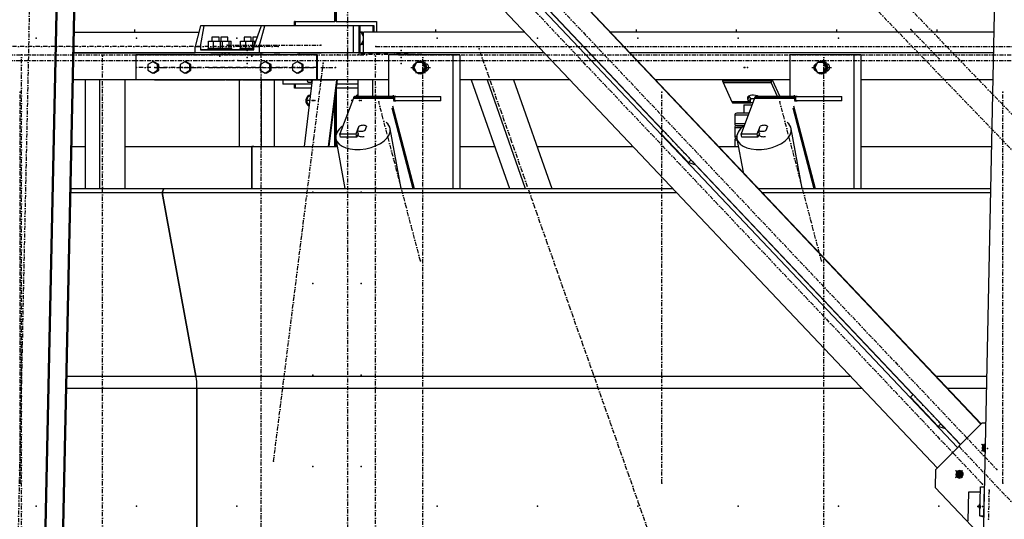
# Model space of a CAD drawing. Header units: millimetres. Extents: x 5305 to 84145, y 9066 to 76599.
# Tile 91 of 158: x 34247 to 36616, y 15706 to 16907. Entities that reach past the tile are written whole.
import ezdxf

# ---------------------------------------------------------------- set-up
doc = ezdxf.new("R2010")
doc.units = ezdxf.units.MM
doc.linetypes.add('STRICHPUNKT2', pattern=[18.5, 10, -4, 0.5, -4])
for name, color, linetype in [('01', 1, 'Continuous'), ('Kante-Höft', 7, 'Continuous'), ('Mitte-Höft', 1, 'Continuous')]:
    doc.layers.add(name, color=color, linetype=linetype)

# ---------------------------------------------------------------- blocks, each defined once
blk = doc.blocks.new('Stahlbau DS')
at = {"layer": 'Kante-Höft'}
for p, q in [((24862, 2287.4), (26907.8, 126.8)), ((24957.6, 2287.4), (26956.6, 176.1)), ((24971.2, 2287.4), (26963.6, 183.2)), ((25064.7, 2289.5), (27012.4, 232.5)), ((25065.4, 2290.2), (27013.1, 233.2)), ((26971.2, -2257.2), (27068.2, 2281.3)), ((24713.7, -2227.3), (24809.4, 2251.4)), ((24716.2, -2228.1), (24811.9, 2250.7)), ((24755.9, -2240.4), (24851.6, 2238.3)), ((24758.4, -2241.2), (24854.1, 2237.5)), ((25457.9, 1200.3), (25457.9, 1658.1)), ((25459.4, 1656.4), (25459.4, 1200.3)), ((25461.7, 1654), (25461.7, 1200.3)), ((25724.5, 1491), (26248.3, 937.8)), ((25135.1, 1190), (25122, 1140)), ((25134.7, 1140), (25144, 1190)), ((25144, 1190), (25135.1, 1190)), ((25280.6, 1190), (25144, 1190)), ((25280.6, 1190), (25263.6, 1140)), ((25276.4, 1140), (25289.5, 1190)), ((25289.5, 1190), (25280.6, 1190)), ((25356.3, 1190), (25289.5, 1190)), ((25501.9, 1190), (25289.5, 1190)), ((25516.3, 1190), (25333, 1190)), ((25362.9, 1200.3), (25361.4, 1200.3)), ((25361.4, 1190), (25361.4, 1200.3)), ((25361.4, 1200.3), (25457.9, 1200.3)), ((25362.9, 1200.3), (25362.9, 1190)), ((25516.3, 1190), (25366.5, 1190)), ((25459.4, 1200.3), (25457.9, 1200.3)), ((25461.7, 1200.3), (25558.2, 1200.3)), ((25501.9, 1190), (25501.9, 1125)), ((25519.5, 1190), (25516.3, 1190)), ((25516.3, 1190), (25516.3, 1125)), ((25549.9, 1190), (25519.5, 1190)), ((25519.5, 1125), (25519.5, 1190)), ((25553, 1190), (25549.9, 1190)), ((25549.9, 1190), (25549.9, 1175)), ((25553, 1175), (25553, 1190)), ((25558.2, 1200.3), (25558.2, 1175)), ((24831.4, 1175), (25131.2, 1175)), ((24831.4, 1175), (25131.2, 1175)), ((25179.5, 1162.5), (25162.6, 1162.5)), ((25162.6, 1162.5), (25162.6, 1153.5)), ((25179.5, 1153.5), (25179.5, 1162.5)), ((25200.5, 1162.5), (25183.6, 1162.5)), ((25183.6, 1162.5), (25183.6, 1153.5)), ((25200.5, 1153.5), (25200.5, 1162.5)), ((25256.7, 1162.5), (25239.8, 1162.5)), ((25239.8, 1162.5), (25239.8, 1153.5)), ((25256.7, 1153.5), (25256.7, 1162.5)), ((25271.3, 1162.5), (25260.8, 1162.5)), ((25260.8, 1162.5), (25260.8, 1153.5)), ((25521.2, 1175), (25519.5, 1175)), ((25527.5, 1163.6), (25521.2, 1175)), ((25524.5, 1175), (25521.2, 1175)), ((25527.5, 1169.5), (25524.5, 1175)), ((25915.3, 1175), (25527.5, 1175)), ((25527.5, 1125), (25527.5, 1175)), ((25915.3, 1175), (25581.5, 1175)), ((26024.5, 1175), (26023.7, 1175)), ((26024.5, 1175), (26023.7, 1175)), ((27044.5, 1175), (26121.3, 1175)), ((27044.5, 1175), (26121.3, 1175)), ((25122, 1125), (25122, 1140)), ((25122, 1140), (25134.7, 1140)), ((25134.7, 1140), (25135.3, 1132.5)), ((25154.3, 1135.5), (25154.3, 1153.5)), ((25154.3, 1153.5), (25166.5, 1153.5)), ((25162.6, 1153.5), (25162.6, 1153.5)), ((25166.5, 1135.5), (25166.5, 1153.5)), ((25166.5, 1153.5), (25183.3, 1153.5)), ((25179.5, 1153.5), (25187.5, 1153.5)), ((25183.3, 1135.5), (25183.3, 1153.5)), ((25183.3, 1153.5), (25187.8, 1153.5)), ((25183.6, 1153.5), (25183.6, 1153.5)), ((25187.5, 1153.5), (25204.2, 1153.5)), ((25187.8, 1135.5), (25187.8, 1153.5)), ((25204.2, 1135.5), (25204.2, 1153.5)), ((25204.2, 1153.5), (25208.8, 1153.5)), ((25208.8, 1135.5), (25208.8, 1153.5)), ((25231.5, 1135.5), (25231.5, 1153.5)), ((25231.5, 1153.5), (25243.7, 1153.5)), ((25239.8, 1153.5), (25239.8, 1153.5)), ((25243.7, 1135.5), (25243.7, 1153.5)), ((25243.7, 1153.5), (25260.5, 1153.5)), ((25256.7, 1153.5), (25264.7, 1153.5)), ((25260.5, 1135.5), (25260.5, 1153.5)), ((25260.5, 1153.5), (25265, 1153.5)), ((25260.8, 1153.5), (25260.8, 1153.5)), ((25263.1, 1132.5), (25263.6, 1140)), ((25263.6, 1140), (25276.4, 1140)), ((25264.7, 1153.5), (25268.2, 1153.5)), ((25265, 1144), (25265, 1153.5)), ((25276.4, 1140), (25276.4, 1125)), ((25519.5, 1145), (25521.2, 1145)), ((25521.2, 1145), (25527.5, 1156.4)), ((25524.5, 1145), (25521.2, 1145)), ((25524.5, 1145), (25527.5, 1150.5)), ((25194.4, 1125), (24830.3, 1125)), ((24830.3, 1125), (25122, 1125)), ((25413.7, 1120), (24979.4, 1120)), ((24979.4, 1120), (24979.4, 1060)), ((25276.4, 1125), (25122, 1125)), ((25162.6, 1132.5), (25135.3, 1132.5)), ((25135.3, 1132.5), (25263.1, 1132.5)), ((25189.6, 1135.5), (25152.6, 1135.5)), ((25152.6, 1135.5), (25152.6, 1132.5)), ((25189.6, 1132.5), (25152.6, 1132.5)), ((25154.3, 1135.5), (25166.5, 1135.5)), ((25162.6, 1132.5), (25160.1, 1132.5)), ((25182.1, 1125), (25160.1, 1125)), ((25160.1, 1125), (25182.1, 1125)), ((25160.6, 1135.5), (25162.6, 1135.5)), ((25160.6, 1132.5), (25162.6, 1132.5)), ((25181.1, 1125), (25161.1, 1125)), ((25161.1, 1125), (25161.1, 1125)), ((25162.6, 1135.5), (25162.6, 1135.5)), ((25162.6, 1132.5), (25162.6, 1132.5)), ((25179.5, 1125), (25162.6, 1125)), ((25166.5, 1135.5), (25183.3, 1135.5)), ((25179.5, 1135.5), (25181.6, 1135.5)), ((25210.5, 1135.5), (25179.5, 1135.5)), ((25179.5, 1135.5), (25187.5, 1135.5)), ((25183.6, 1132.5), (25179.5, 1132.5)), ((25182.1, 1132.5), (25179.5, 1132.5)), ((25179.5, 1132.5), (25181.6, 1132.5)), ((25210.5, 1132.5), (25179.5, 1132.5)), ((25179.5, 1132.5), (25179.5, 1132.5)), ((25183.6, 1132.5), (25181, 1132.5)), ((25203, 1125), (25181, 1125)), ((25181, 1125), (25203, 1125)), ((25181.1, 1125), (25181.1, 1125)), ((25181.5, 1135.5), (25183.6, 1135.5)), ((25181.5, 1132.5), (25183.6, 1132.5)), ((25202, 1125), (25182, 1125)), ((25182, 1125), (25182, 1125)), ((25183.3, 1135.5), (25187.8, 1135.5)), ((25183.5, 1125), (25183.5, 1125)), ((25190.9, 1125), (25183.5, 1125)), ((25183.6, 1135.5), (25183.6, 1135.5)), ((25183.6, 1132.5), (25183.6, 1132.5)), ((25200.5, 1125), (25183.6, 1125)), ((25187.5, 1135.5), (25204.2, 1135.5)), ((25189.6, 1132.5), (25189.6, 1135.5)), ((25190.9, 1125), (25212.6, 1125)), ((25194.4, 1120), (25194.4, 1125)), ((25194.4, 1125), (25236.3, 1125)), ((25200.5, 1135.5), (25202.5, 1135.5)), ((25239.8, 1132.5), (25200.5, 1132.5)), ((25203, 1132.5), (25200.5, 1132.5)), ((25200.5, 1132.5), (25202.5, 1132.5)), ((25200.5, 1132.5), (25200.5, 1132.5)), ((25202, 1125), (25202, 1125)), ((25204, 1120), (25204, 1125)), ((25962.6, 1125), (25204, 1125)), ((25204.2, 1135.5), (25208.8, 1135.5)), ((25208, 1125), (25226, 1125)), ((25226, 1125), (25208, 1125)), ((25208, 1125), (25208, 1125)), ((25209, 1125), (25225, 1125)), ((25210.3, 1125), (25210.3, 1125)), ((25210.3, 1125), (25223.8, 1125)), ((25210.5, 1132.5), (25210.5, 1135.5)), ((25227.9, 1125), (25212.6, 1125)), ((25212.6, 1125), (25212.6, 1125)), ((25223.8, 1125), (25223.8, 1125)), ((25225, 1125), (25225, 1125)), ((25226, 1125), (25226, 1125)), ((25281, 1125), (25227.9, 1125)), ((25263.3, 1135.5), (25229.8, 1135.5)), ((25229.8, 1135.5), (25229.8, 1132.5)), ((25263.1, 1132.5), (25229.8, 1132.5)), ((25231.5, 1135.5), (25243.7, 1135.5)), ((25239.8, 1132.5), (25237.3, 1132.5)), ((25259.3, 1125), (25237.3, 1125)), ((25237.3, 1125), (25259.3, 1125)), ((25237.8, 1135.5), (25239.8, 1135.5)), ((25237.8, 1132.5), (25239.8, 1132.5)), ((25258.3, 1125), (25238.3, 1125)), ((25238.3, 1125), (25238.3, 1125)), ((25239.8, 1135.5), (25239.8, 1135.5)), ((25239.8, 1132.5), (25239.8, 1132.5)), ((25256.7, 1125), (25239.8, 1125)), ((25243.7, 1135.5), (25260.5, 1135.5)), ((25256.7, 1135.5), (25263.3, 1135.5)), ((25256.7, 1135.5), (25258.8, 1135.5)), ((25263.3, 1135.5), (25256.7, 1135.5)), ((25260.8, 1132.5), (25256.7, 1132.5)), ((25259.3, 1132.5), (25256.7, 1132.5)), ((25256.7, 1132.5), (25258.8, 1132.5)), ((25263.1, 1132.5), (25256.7, 1132.5)), ((25256.7, 1132.5), (25256.7, 1132.5)), ((25302.6, 1125), (25257.3, 1125)), ((25260.8, 1132.5), (25258.2, 1132.5)), ((25280.2, 1125), (25258.2, 1125)), ((25258.2, 1125), (25280.2, 1125)), ((25258.3, 1125), (25258.3, 1125)), ((25258.7, 1135.5), (25260.8, 1135.5)), ((25258.7, 1132.5), (25260.8, 1132.5)), ((25279.2, 1125), (25259.2, 1125)), ((25259.2, 1125), (25259.2, 1125)), ((25260.5, 1135.5), (25263.3, 1135.5)), ((25260.8, 1135.5), (25260.8, 1135.5)), ((25260.8, 1132.5), (25260.8, 1132.5)), ((25277.7, 1125), (25260.8, 1125)), ((25267.8, 1125), (25285.8, 1125)), ((25285.8, 1125), (25267.8, 1125)), ((25267.8, 1125), (25267.8, 1125)), ((25268.8, 1125), (25284.8, 1125)), ((25270, 1125), (25283.6, 1125)), ((25270, 1125), (25270, 1125)), ((25501.9, 1125), (25276.4, 1125)), ((25279.2, 1125), (25279.2, 1125)), ((25312.4, 1125), (25281, 1125)), ((25284.8, 1125), (25284.8, 1125)), ((25285.8, 1125), (25285.8, 1125)), ((25333, 1125), (25312.4, 1125)), ((25312.4, 1125), (25326.2, 1125)), ((25333, 1125), (25333, 1125)), ((25367.4, 1125), (25367.4, 1125)), ((25367.4, 1125), (25377, 1125)), ((25377, 1125), (25377, 1125)), ((25377, 1125), (25425.6, 1125)), ((25416.3, 1120), (25413.7, 1120)), ((25413.7, 1120), (25413.7, 1060)), ((25416.3, 1060), (25416.3, 1120)), ((25425.6, 1125), (25425.6, 1125)), ((25516.7, 1125), (25615.1, 1125)), ((25962.6, 1125), (25527.5, 1125)), ((25549.9, 1125), (25549.9, 1125)), ((25553, 1125), (25553, 1125)), ((25558.2, 1125), (25558.2, 1125)), ((25584.2, 1125), (25602.2, 1125)), ((25602.2, 1125), (25584.2, 1125)), ((25584.2, 1125), (25584.2, 1125)), ((25585.2, 1125), (25601.2, 1125)), ((25586.5, 1125), (25586.5, 1125)), ((25586.5, 1125), (25600, 1125)), ((25741.8, 1120), (25587.4, 1120)), ((25587.4, 1120), (25587.4, 1020)), ((25600, 1125), (25600, 1125)), ((25613.4, 1120), (25602.7, 1120)), ((25615.1, 1125), (25615.1, 1125)), ((25615.1, 1125), (25643, 1125)), ((25633, 1125), (25651, 1125)), ((25651, 1125), (25633, 1125)), ((25633, 1125), (25633, 1125)), ((25634, 1125), (25650, 1125)), ((25635.2, 1125), (25635.2, 1125)), ((25635.2, 1125), (25648.7, 1125)), ((25689.7, 1125), (25643, 1125)), ((25643, 1125), (25643, 1125)), ((25648.7, 1125), (25648.7, 1125)), ((25689.7, 1125), (25689.7, 1125)), ((25741.8, 1120), (25741.8, 798.7)), ((25758.9, 1120), (25741.8, 1120)), ((25758.9, 1120), (25758.9, 798.7)), ((26071.8, 1125), (26071.1, 1125)), ((26071.8, 1125), (26071.1, 1125)), ((27043.5, 1125), (26168.6, 1125)), ((27043.5, 1125), (26168.6, 1125)), ((26706.9, 1120), (26552.5, 1120)), ((26552.5, 1120), (26552.5, 1020)), ((26578.4, 1120), (26567.7, 1120)), ((26706.9, 1120), (26706.9, 798.7)), ((26723.9, 1120), (26706.9, 1120)), ((26723.9, 1120), (26723.9, 798.7)), ((25020.2, 1103.9), (25008.6, 1096.9)), ((25008.6, 1096.9), (25008.6, 1083.1)), ((25022.9, 1103.9), (25020.2, 1103.9)), ((25031.8, 1096.9), (25020.2, 1103.9)), ((25034.4, 1096.9), (25022.9, 1103.9)), ((25034.4, 1096.9), (25031.8, 1096.9)), ((25031.8, 1083.1), (25031.8, 1096.9)), ((25034.4, 1083.1), (25034.4, 1096.9)), ((25097.4, 1103.9), (25085.9, 1096.9)), ((25085.9, 1096.9), (25085.9, 1083.1)), ((25100.1, 1103.9), (25097.4, 1103.9)), ((25109, 1096.9), (25097.4, 1103.9)), ((25111.6, 1096.9), (25100.1, 1103.9)), ((25111.6, 1096.9), (25109, 1096.9)), ((25109, 1083.1), (25109, 1096.9)), ((25111.6, 1083.1), (25111.6, 1096.9)), ((25290.4, 1103.9), (25278.9, 1096.9)), ((25278.9, 1096.9), (25278.9, 1083.1)), ((25293.1, 1103.9), (25290.4, 1103.9)), ((25302, 1096.9), (25290.4, 1103.9)), ((25304.6, 1096.9), (25293.1, 1103.9)), ((25304.6, 1096.9), (25302, 1096.9)), ((25302, 1083.1), (25302, 1096.9)), ((25304.6, 1083.1), (25304.6, 1096.9)), ((25367.6, 1103.9), (25356.1, 1096.9)), ((25356.1, 1096.9), (25356.1, 1083.1)), ((25370.3, 1103.9), (25367.6, 1103.9)), ((25379.2, 1096.9), (25367.6, 1103.9)), ((25381.8, 1096.9), (25370.3, 1103.9)), ((25381.8, 1096.9), (25379.2, 1096.9)), ((25379.2, 1083.1), (25379.2, 1096.9)), ((25381.8, 1083.1), (25381.8, 1096.9)), ((25654.5, 1102), (25647.9, 1090)), ((25647.9, 1090), (25654.5, 1078)), ((25667.9, 1102), (25654.5, 1102)), ((25664.6, 1105), (25663.9, 1105)), ((25670.5, 1102), (25667.9, 1102)), ((25674.6, 1090), (25667.9, 1102)), ((25667.9, 1078), (25674.6, 1090)), ((25677.2, 1090), (25670.5, 1102)), ((25670.5, 1078), (25677.2, 1090)), ((25677.2, 1090), (25674.6, 1090)), ((25679.2, 1098), (25676.9, 1098)), ((26619.6, 1102), (26612.9, 1090)), ((26612.9, 1090), (26619.6, 1078)), ((26632.9, 1102), (26619.6, 1102)), ((26629.7, 1105), (26628.9, 1105)), ((26635.6, 1102), (26632.9, 1102)), ((26639.6, 1090), (26632.9, 1102)), ((26632.9, 1078), (26639.6, 1090)), ((26642.2, 1090), (26635.6, 1102)), ((26635.6, 1078), (26642.2, 1090)), ((26642.2, 1090), (26639.6, 1090)), ((26644.3, 1098), (26641.9, 1098)), ((25008.6, 1083.1), (25020.2, 1076.1)), ((25020.2, 1076.1), (25031.8, 1083.1)), ((25022.9, 1076.1), (25020.2, 1076.1)), ((25022.9, 1076.1), (25034.4, 1083.1)), ((25034.4, 1083.1), (25031.8, 1083.1)), ((25085.9, 1083.1), (25097.4, 1076.1)), ((25097.4, 1076.1), (25109, 1083.1)), ((25100.1, 1076.1), (25097.4, 1076.1)), ((25100.1, 1076.1), (25111.6, 1083.1)), ((25111.6, 1083.1), (25109, 1083.1)), ((25278.9, 1083.1), (25290.4, 1076.1)), ((25290.4, 1076.1), (25302, 1083.1)), ((25293.1, 1076.1), (25290.4, 1076.1)), ((25293.1, 1076.1), (25304.6, 1083.1)), ((25304.6, 1083.1), (25302, 1083.1)), ((25356.1, 1083.1), (25367.6, 1076.1)), ((25367.6, 1076.1), (25379.2, 1083.1)), ((25370.3, 1076.1), (25367.6, 1076.1)), ((25370.3, 1076.1), (25381.8, 1083.1)), ((25381.8, 1083.1), (25379.2, 1083.1)), ((25654.5, 1078), (25667.9, 1078)), ((25663.9, 1075), (25664.6, 1075)), ((25670.5, 1078), (25667.9, 1078)), ((25676.9, 1082), (25679.2, 1082)), ((26619.6, 1078), (26632.9, 1078)), ((26628.9, 1075), (26629.7, 1075)), ((26635.6, 1078), (26632.9, 1078)), ((26641.9, 1082), (26644.3, 1082)), ((24857.4, 1060), (24828.9, 1060)), ((25194.4, 1060), (24828.9, 1060)), ((24857.4, 1060), (24857.4, 798.7)), ((24892.2, 1060), (24892.2, 798.7)), ((24952.9, 1060), (24952.9, 798.7)), ((25194.4, 1060), (24952.9, 1060)), ((25413.7, 1060), (24979.4, 1060)), ((25024, 1060), (25194.4, 1060)), ((25196.8, 1060), (25194.4, 1060)), ((25196.8, 1060), (25233.9, 1060)), ((25233.9, 1060), (25196.8, 1060)), ((25413.7, 1060), (25204, 1060)), ((25227.9, 1060), (25227.9, 900)), ((25236.3, 1060), (25233.9, 1060)), ((25236.3, 1060), (25413.7, 1060)), ((25413.7, 1060), (25243.5, 1060)), ((25281, 1060), (25281, 900)), ((25312.4, 1060), (25312.4, 900)), ((25333, 1060), (25333, 1050)), ((25402.7, 1050), (25333, 1050)), ((25361.4, 1040.3), (25361.4, 1050)), ((25362.9, 1050), (25362.9, 1040.3)), ((25402.7, 1050), (25366.5, 1050)), ((25404, 1060), (25384, 900)), ((25391.2, 1060), (25393.6, 1055)), ((25393.6, 1055), (25403.3, 1055)), ((25403.3, 1055), (25400.9, 1060)), ((25403.4, 1055), (25403.3, 1055)), ((25413.7, 1060), (25416.3, 1060)), ((25587.4, 1060), (25416.3, 1060)), ((25513.6, 1060), (25416.3, 1060)), ((25416.3, 1060), (25458.3, 1060)), ((25461.9, 1060), (25441.9, 900)), ((25463.6, 1060), (25443.6, 900)), ((25460.9, 1060), (25458.3, 1060)), ((25458.3, 1060), (25458.3, 1060)), ((25460.9, 1060), (25460.9, 1060)), ((25513.6, 1050), (25462.4, 1050)), ((25513.6, 1050), (25462.4, 1050)), ((25513.6, 1060), (25513.6, 1020)), ((25548.4, 1060), (25548.4, 1020)), ((26024.2, 1060), (25758.9, 1060)), ((25786.5, 1060), (25758.9, 1060)), ((25786.5, 1060), (25878.3, 798.7)), ((25824.4, 1060), (25916.1, 798.7)), ((25888.2, 1060), (25979.9, 798.7)), ((26024.2, 1060), (25888.2, 1060)), ((26133.3, 1060), (26132.6, 1060)), ((26133.3, 1060), (26132.6, 1060)), ((26552.5, 1060), (26230.2, 1060)), ((26552.5, 1060), (26230.2, 1060)), ((26506.8, 1057.4), (26391, 1057.4)), ((26392.1, 1054.2), (26507.9, 1054.2)), ((26392.1, 1054.2), (26507.9, 1054.2)), ((26392.1, 1054.2), (26392.1, 1054.2)), ((26392.1, 1054.2), (26413.3, 1007.7)), ((26507.9, 1054.2), (26508.8, 1060)), ((26508.8, 1060), (26507.9, 1054.2)), ((26523.5, 1020), (26507.9, 1054.2)), ((26510.5, 1060), (26528.7, 1020)), ((27042.1, 1060), (26723.9, 1060)), ((27042.1, 1060), (26723.9, 1060)), ((25401.5, 1040.3), (25361.4, 1040.3)), ((25362.9, 1040.3), (25361.4, 1040.3)), ((25459.4, 1026.5), (25459.4, 900)), ((25513.6, 1040.3), (25461.7, 1040.3)), ((25461.7, 1040.3), (25461.7, 930.5)), ((25504.2, 1019.1), (25600.7, 1019.1)), ((25504.9, 1019.8), (25601.4, 1019.8)), ((25602.2, 1020), (25505.7, 1020)), ((25602.2, 1020), (25505.7, 1020)), ((25605.1, 1020), (25593.1, 1020)), ((25602.2, 1010), (25602.2, 1020)), ((25602.2, 1010), (25602.2, 1020)), ((25602.2, 1020), (25712.9, 1020)), ((25712.9, 1010), (25712.9, 1020)), ((26453.1, 1020.6), (26451.9, 1013.2)), ((26453.8, 1021.1), (26457.4, 1016.3)), ((26469.2, 1019.1), (26565.7, 1019.1)), ((26470, 1019.8), (26566.5, 1019.8)), ((26567.3, 1020), (26470.8, 1020)), ((26567.3, 1020), (26470.8, 1020)), ((26570.1, 1020), (26558.1, 1020)), ((26567.3, 1010), (26567.3, 1020)), ((26567.3, 1010), (26567.3, 1020)), ((26567.3, 1020), (26677.9, 1020)), ((26677.9, 1010), (26677.9, 1020)), ((25457.9, 900), (25457.9, 1013.9)), ((25502.7, 1016.4), (25470.5, 930.3)), ((25502.7, 1016.4), (25599.2, 1016.4)), ((25502.7, 1016.4), (25599.2, 1016.4)), ((25503.4, 1017.9), (25599.9, 1017.9)), ((25596.7, 997.5), (25648.9, 798.7)), ((25600.7, 1008.2), (25599.2, 1016.4)), ((25600.7, 1008.2), (25600.7, 1008.2)), ((25712.9, 1010), (25602.2, 1010)), ((25602.2, 1010), (25605.1, 1010)), ((26456.1, 1007.7), (26413.3, 1007.7)), ((26456.1, 1007.7), (26413.3, 1007.7)), ((26457, 1006.5), (26413.9, 1006.5)), ((26457.9, 1005.7), (26414.5, 1005.7)), ((26458.4, 1005.2), (26415.2, 1005.2)), ((26415.9, 1005), (26459.3, 1005)), ((26415.9, 1005), (26458.4, 1005)), ((26415.9, 1005), (26415.9, 1005)), ((26467.7, 1016.4), (26435.5, 930.3)), ((26442.2, 1000), (26461.6, 1000)), ((26442.2, 1000), (26442.2, 980)), ((26456.1, 1007.7), (26451.9, 1013.2)), ((26457.4, 1016.3), (26456.1, 1007.7)), ((26457.4, 1016.3), (26456.1, 1007.7)), ((26457.4, 1016.3), (26457, 1006.5)), ((26458, 1015.8), (26457, 1006.5)), ((26457.9, 1005.7), (26458, 1015.8)), ((26457.9, 1005.7), (26458.4, 1012.3)), ((26458.4, 1015), (26467.2, 1015)), ((26458.4, 1005), (26458.4, 1015)), ((26463.5, 1005), (26458.4, 1005)), ((26458.6, 1015), (26458.6, 1015.3)), ((26459.3, 1015), (26459.3, 1015)), ((26467.7, 1016.4), (26564.3, 1016.4)), ((26467.7, 1016.4), (26564.3, 1016.4)), ((26468.4, 1017.9), (26564.9, 1017.9)), ((26561.8, 997.5), (26613.9, 798.7)), ((26565.8, 1008.2), (26564.3, 1016.4)), ((26677.9, 1010), (26567.3, 1010)), ((26567.3, 1010), (26570.1, 1010)), ((25595, 992.9), (25645.9, 798.7)), ((26452.3, 975), (26420.2, 975)), ((26420.2, 975), (26420.2, 955)), ((26454.1, 980), (26425.2, 980)), ((26560, 992.9), (26610.9, 798.7)), ((25509.6, 930.3), (25516.2, 948)), ((25513, 938.8), (25516.7, 948.7)), ((25516.3, 947.6), (25516.2, 948)), ((25534.1, 948.7), (25530.4, 938.8)), ((26420.2, 955), (26444.8, 955)), ((26425.2, 950), (26442.9, 950)), ((26442.9, 950), (26425.2, 950)), ((26442.2, 950), (26442.2, 950)), ((26474.6, 930.3), (26481.2, 948)), ((26478, 938.8), (26481.8, 948.7)), ((26481.3, 947.6), (26481.2, 948)), ((26499.1, 948.7), (26495.4, 938.8)), ((25472, 922.1), (25470.5, 930.3)), ((25470.5, 930.3), (25509.6, 930.3)), ((25511.1, 922.1), (25509.6, 930.3)), ((25514.4, 931.1), (25511.1, 922.1)), ((25514.8, 929), (25513, 938.8)), ((25513.6, 928.8), (25513.7, 928.4)), ((25530.4, 938.8), (25530.6, 937.5)), ((25617.8, 798.7), (25591.4, 942.7)), ((26242.2, 931.6), (26248.7, 938.1)), ((26242.2, 931.6), (26309, 861.1)), ((26436.9, 945), (26420.2, 945)), ((26420.2, 945), (26420.2, 925)), ((26420.2, 925), (26425.4, 925)), ((26437, 922.1), (26435.5, 930.3)), ((26435.5, 930.3), (26474.6, 930.3)), ((26476.1, 922.1), (26474.6, 930.3)), ((26479.5, 931.1), (26476.1, 922.1)), ((26479.8, 929), (26478, 938.8)), ((26478.6, 928.8), (26478.7, 928.4)), ((26495.4, 938.8), (26495.6, 937.5)), ((26582.8, 798.7), (26556.4, 942.7)), ((25460.6, 918.7), (25482.6, 798.7)), ((25461.7, 912.3), (25461.7, 900)), ((25511.1, 922.1), (25472, 922.1)), ((26426.3, 915), (26420.2, 915)), ((26420.2, 915), (26420.2, 900)), ((26425.2, 920), (26425.4, 920)), ((26425.4, 920), (26425.2, 920)), ((26425.6, 918.7), (26440.4, 838)), ((26476.1, 922.1), (26437, 922.1)), ((24825.5, 900), (24857.4, 900)), ((24952.9, 900), (25258.8, 900)), ((25263, 900), (25258.8, 900)), ((25258.8, 900), (25258.8, 798.7)), ((25258.8, 798.7), (25258.8, 900)), ((25258.8, 900), (25464, 900)), ((25758.9, 900), (25842.7, 900)), ((25944.4, 900), (26175.7, 900)), ((26381.7, 900), (26429, 900)), ((26723.9, 900), (27038.7, 900)), ((26309, 861.1), (26315.5, 867.7)), ((26324.6, 856.2), (26309, 861.1)), ((26325.5, 857.1), (26324.6, 856.2)), ((26325.1, 856.7), (26848.9, 303.5)), ((24823.1, 789.5), (25043, 789.5)), ((24823.3, 798.7), (25046.4, 798.7)), ((25046.4, 798.7), (25043, 789.5)), ((25043, 789.5), (25046.4, 798.7)), ((25043, 789.5), (25124, 347.9)), ((25124, 347.9), (25043, 789.5)), ((25043, 789.5), (26280.2, 789.5)), ((25046.4, 798.7), (26271.5, 798.7)), ((26380, 798.7), (26380.7, 798.7)), ((26388.7, 789.5), (26389.4, 789.5)), ((26477.6, 798.7), (27036.5, 798.7)), ((26486.2, 789.5), (27036.3, 789.5)), ((24813.7, 347.9), (25124, 347.9)), ((25124, 347.9), (26698.4, 347.9)), ((26806.9, 347.9), (26807.6, 347.9)), ((26904.4, 347.9), (27026.9, 347.9)), ((24813.1, 319.2), (25126.4, 319.2)), ((25126.4, 319.2), (25126.4, -319.2)), ((25126.4, -319.2), (25126.4, 319.2)), ((25126.4, 319.2), (26725.6, 319.2)), ((26834, 319.2), (26834.8, 319.2)), ((26931.6, 319.2), (27026.2, 319.2)), ((26842.8, 297.3), (26849.3, 303.8)), ((26842.8, 297.3), (26909.5, 226.8)), ((26903.3, 122.3), (27014.9, 235.1)), ((26909.5, 226.8), (26916, 233.4)), ((26925.2, 221.9), (26909.5, 226.8)), ((26926.1, 222.8), (26925.2, 221.9)), ((26925.7, 222.4), (26963.2, 182.8)), ((27024.4, 235.1), (27014.9, 235.1)), ((27023.2, 176.5), (27014, 167.2)), ((27023.2, 176.2), (27014.2, 167.1)), ((27023.2, 174.8), (27014.3, 184.1)), ((27023.2, 175), (27014.6, 184)), ((27023.2, 175.4), (27016.8, 177.4)), ((27023, 168.1), (27022.2, 167.3)), ((27023.3, 179.3), (27022.4, 180.2)), ((26903.3, 122.3), (26902.4, 80)), ((26967.9, 120.7), (26951.2, 103.8)), ((26968.2, 120.6), (26951.4, 103.7)), ((26967.6, 103.8), (26951.5, 120.7)), ((26967.8, 103.7), (26951.8, 120.6)), ((26966.1, 110.2), (26954.1, 113.9)), ((26969.6, 114), (26959.5, 103.8)), ((26968.6, 107.3), (26959.7, 116.8)), ((27018.5, -42.6), (26902.4, 80)), ((27010, 12.1), (27011.5, 81.8)), ((27011.5, 81.8), (27021.2, 81.8)), ((27019.7, 12.1), (27021.2, 81.8)), ((27021.2, 81.8), (27021.2, 81.8)), ((26981.7, -0.1), (26983.2, 69.6)), ((26983.2, 69.6), (27011.3, 69.6)), ((27004.4, 34.8), (27010.5, 34.8)), ((27019.6, 9.1), (27010, 12.1)), ((27010, 12.1), (27019.7, 12.1)), ((27019.7, 12.1), (27019.7, 12.1))]:
    blk.add_line(p, q, dxfattribs=at)
for centre, start, end in [((26425.2, 975), 89.9999, 180), ((26425.2, 955), 180, 269.9999), ((26425.2, 945), 89.9999, 180), ((26425.2, 925), 180, 269.9999), ((26425.2, 915), 90, 180.0001)]:
    blk.add_arc(centre, 5, start, end, dxfattribs=at)
for centre, major_axis, ratio, start_param, end_param in [((25654, 1090), (0, -9), 0.965016, 3.363045, 6.061733), ((25656, 1090), (0, -9), 0.965016, 3.699377, 5.725401), ((25663.9, 1090), (0, -15), 0.965016, 3.893998, 4.483582), ((25663.9, 1090), (0, -15), 0.965016, 3.141593, 3.785094), ((25663.9, 1090), (0, -15), 0.965016, 0, 3.141593), ((25664.6, 1090), (0, -15), 0.965016, 0, 3.141593), ((25675.3, 1090), (0, -9), 0.965016, 0.116424, 3.025168), ((25681.7, 1090), (0, -9), 0.965016, 3.520608, 3.617475), ((26619, 1090), (0, -9), 0.965016, 3.363045, 6.061733), ((26621, 1090), (0, -9), 0.965016, 3.699377, 5.725401), ((26628.9, 1090), (0, -15), 0.965016, 3.893998, 4.483582), ((26628.9, 1090), (0, -15), 0.965016, 3.141593, 3.785094), ((26628.9, 1090), (0, -15), 0.965016, 0, 3.141593), ((26629.7, 1090), (0, -15), 0.965016, 0, 3.141593), ((26640.3, 1090), (0, -9), 0.965016, 0.116424, 3.025168), ((26646.7, 1090), (0, -9), 0.965016, 3.520608, 3.617475), ((25663.9, 1090), (0, -15), 0.965016, 4.941196, 5.53078), ((25663.9, 1090), (0, -15), 0.965016, 5.639684, 6.283185), ((25681.7, 1090), (0, -9), 0.965016, 5.807303, 5.90417), ((26628.9, 1090), (0, -15), 0.965016, 4.941196, 5.53078), ((26628.9, 1090), (0, -15), 0.965016, 5.639684, 6.283185), ((26646.7, 1090), (0, -9), 0.965016, 5.807303, 5.90417), ((26394.7, 1071.5), (0, -20), 0.262189, 5.327869, 5.497787), ((26394.7, 1071.5), (0, -20), 0.262189, 5.497787, 5.759587), ((26510.5, 1071.5), (0, -20), 0.262189, 5.327869, 5.497787), ((26510.5, 1071.5), (0, -20), 0.262189, 5.497787, 5.759587), ((25401.9, 1010.3), (0, -14), 0.965016, 3.320352, 5.847138), ((25402, 1010.3), (0, -12), 0.965016, 3.387217, 5.780273), ((25505.7, 1000), (0, -20), 0.262189, 3.447025, 3.599742), ((25505.7, 1000), (0, -20), 0.262189, 3.294309, 3.447025), ((25505.7, 1000), (0, -20), 0.262189, 3.141593, 3.294309), ((25517.7, 1010.3), (0, -14), 0.965016, 3.448334, 3.943769), ((25602.2, 1000), (0, -20), 0.262189, 3.447025, 3.599742), ((25602.2, 1000), (0, -20), 0.262189, 3.294309, 3.447025), ((25602.2, 1000), (0, -20), 0.262189, 3.141593, 3.294309), ((26468, 1014.6), (17.3, -2.6), 0.482508, 0.970997, 3.141593), ((26470.8, 1000), (0, -20), 0.262189, 3.447025, 3.599742), ((26470.8, 1000), (0, -20), 0.262189, 3.294309, 3.447025), ((26470.8, 1000), (0, -20), 0.262189, 3.141593, 3.294309), ((26567.3, 1000), (0, -20), 0.262189, 3.447025, 3.599742), ((26567.3, 1000), (0, -20), 0.262189, 3.294309, 3.447025), ((26567.3, 1000), (0, -20), 0.262189, 3.141593, 3.294309), ((25505.7, 1000), (0, -20), 0.262189, 3.599742, 3.752458), ((25602.2, 1000), (0, -20), 0.262189, 3.599742, 3.752458), ((25602.2, 1000), (0, -10), 0.262189, 3.599742, 3.752458), ((25602.2, 1000), (0, -10), 0.262189, 3.447025, 3.599742), ((25602.2, 1000), (0, -10), 0.262189, 3.294309, 3.447025), ((25602.2, 1000), (0, -10), 0.262189, 3.141593, 3.294309), ((26415.9, 1025), (0, -20), 0.262189, 5.759587, 5.890486), ((26415.9, 1025), (0, -20), 0.262189, 5.890486, 6.021386), ((26415.9, 1025), (0, -20), 0.262189, 6.021386, 6.152286), ((26415.9, 1025), (0, -20), 0.262189, 6.152286, 6.283185), ((26468, 1014.6), (17.3, -2.6), 0.482508, 3.141593, 3.599604), ((26458.8, 1025), (1.1, -20), 0.345824, 5.740402, 5.871302), ((26459, 1025), (0.9, -20), 0.35185, 5.875477, 6.006377), ((26459, 1025), (0.93, -9.99), 0.439583, 5.718817, 5.849717), ((26459.3, 1025), (0, -20), 0.262189, 6.021386, 6.112184), ((26459.3, 1025), (0.63, -10), 0.449404, 5.862004, 5.992904), ((26459.3, 1025), (0, -10), 0.262189, 6.021386, 6.152286), ((26459.3, 1025), (0, -10), 0.262189, 6.152286, 6.282813), ((26470.8, 1000), (0, -20), 0.262189, 3.599742, 3.752458), ((26567.3, 1000), (0, -20), 0.262189, 3.599742, 3.752458), ((26567.3, 1000), (0, -10), 0.262189, 3.599742, 3.752458), ((26567.3, 1000), (0, -10), 0.262189, 3.447025, 3.599742), ((26567.3, 1000), (0, -10), 0.262189, 3.294309, 3.447025), ((26567.3, 1000), (0, -10), 0.262189, 3.141593, 3.294309), ((25526, 930.7), (65.4, 12), 0.553511, 2.290239, 3.141593), ((25523.5, 942.9), (12.8, 2.3), 0.553511, 2.041029, 2.069985), ((25523.6, 943.8), (12.3, 2.3), 0.553511, 0.446735, 2.054339), ((25526, 930.7), (65.4, 12), 0.553511, 0, 0.457145), ((26491, 930.7), (65.4, 12), 0.553511, 2.290239, 3.141593), ((26488.5, 942.9), (12.8, 2.3), 0.553511, 2.041029, 2.069985), ((26488.6, 943.8), (12.3, 2.3), 0.553511, 0.446735, 2.054339), ((26491, 930.7), (65.4, 12), 0.553511, 0, 0.457145), ((25526, 930.7), (65.4, 12), 0.553511, 3.141593, 6.283185), ((25523.6, 943.8), (12.3, 2.3), 0.553511, 3.588327, 5.195932), ((25526, 930.7), (12.3, 2.3), 0.553511, 3.141593, 4.862304), ((25525.4, 933.9), (12.3, 2.3), 0.553511, 3.436527, 3.588327), ((26491, 930.7), (65.4, 12), 0.553511, 3.141593, 6.283185), ((26488.6, 943.8), (12.3, 2.3), 0.553511, 3.588327, 5.195932), ((26491, 930.7), (12.3, 2.3), 0.553511, 3.141593, 4.862304), ((26490.4, 933.9), (12.3, 2.3), 0.553511, 3.436527, 3.588327), ((25113.3, 319.2), (0, -50), 0.262189, 1.570796, 2.181662), ((25113.3, 319.2), (0, -50), 0.262189, 1.570796, 2.181662), ((27023.9, 175.2), (-2.67, -8.59), 0.961825, 3.515741, 6.283185), ((27026.5, 174.3), (-2.67, -8.59), 0.961825, 3.828845, 6.124449), ((27026.5, 174.3), (-2.67, -8.59), 0.961825, 3.828845, 6.124449), ((27028.3, 173.8), (-2.67, -8.59), 0.961825, 4.073631, 5.932406), ((27023.9, 175.2), (-2.67, -8.59), 0.961825, 6.283185, 6.490295), ((26961.1, 111.7), (-2.67, -8.59), 0.961825, 3.141593, 6.283185), ((26963.7, 110.9), (-2.67, -8.59), 0.961825, 3.300329, 6.124449), ((26963.7, 110.9), (-2.67, -8.59), 0.961825, 3.300329, 6.124449), ((26965.6, 110.3), (-2.67, -8.59), 0.961825, 3.413657, 6.011121), ((26961.1, 111.7), (-2.67, -8.59), 0.961825, 6.283185, 9.424778), ((27016.2, 34.7), (-2.67, -8.59), 0.961825, 4.145571, 5.860465), ((27018.8, 33.9), (-2.67, -8.59), 0.961825, 4.709577, 5.296459), ((27019.1, 33.9), (-2.67, -8.59), 0.961825, 4.84501, 5.161027)]:
    blk.add_ellipse(centre, major_axis=major_axis, ratio=ratio, start_param=start_param, end_param=end_param, dxfattribs=at)
for p in [(26844.2, 1181.1), (24739.7, 1160.3), (24981, 1160.3), (25199.2, 1143.4), (25222.2, 1160.3), (25321.6, 1140.5), (25424.7, 1143.4), (25556.7, 1140.5), (25704.7, 1160.3), (25946, 1160.3), (26187.2, 1160.3), (26428.5, 1160.3), (26669.7, 1160.3), (26911, 1160.3), (24704.5, 1120), (24899.5, 1117.5), (25181.6, 1135.5), (25181.6, 1135.5), (25181.6, 1117.5), (25187.2, 1121), (25246.9, 1131), (25246.9, 1114), (25258.8, 1135.5), (25258.8, 1135.5), (25258.8, 1117.5), (25281.2, 1125), (25338.1, 1120.3), (25342, 1120.3), (25343.7, 1120.3), (25351.3, 1120), (25370.9, 1120.3), (25372.4, 1121), (25374.8, 1120.3), (25458.2, 1120), (25464.2, 1120), (25465, 1120), (25515.2, 1121), (25534.7, 1120), (25555.7, 1117.5), (25612.2, 1120.3), (25613.9, 1120.3), (25617.6, 1131), (25617.6, 1114), (25666.3, 1121), (25669.5, 1120), (25805.5, 1134.4), (26634.5, 1120), (24980.7, 1090), (25025.3, 1090), (25061.5, 1090), (25067.1, 1090), (25072.2, 1090), (25097.9, 1090), (25103, 1090), (25108.6, 1090), (25215.3, 1106.6), (25225, 1106.6), (25246.9, 1099.2), (25331.7, 1090), (25337.3, 1090), (25342.4, 1090), (25368.1, 1090), (25373.2, 1090), (25378.9, 1090), (25415, 1090), (25430.3, 1100.6), (25459.6, 1090), (25617.6, 1099.2), (26443.2, 1090), (26444.4, 1090), (26450.8, 1090), (26450.8, 1090), (26912.5, 1110.4), (24701.2, 1030.3), (26245.2, 1030.3), (27065.4, 1030.3), (25404, 1010.3), (25405.6, 1010.3), (25405.6, 1010.3), (25407, 1010.3), (25409.8, 1010.3), (25517.7, 1010.3), (25521.4, 1010.3), (25563.8, 1007.2), (26528.8, 1007.2), (26253.6, 932.7), (26320.3, 862.2), (25405.6, 790.3), (25405.6, 790.3), (25521.4, 790.3), (25663.9, 625.3), (26628.9, 625.3), (25405.6, 570.3), (25405.6, 570.3), (25521.4, 570.3), (25405.6, 350.3), (25405.6, 350.3), (25521.4, 350.3), (26854.1, 298.4), (26920.9, 227.9), (26960.4, 178.3), (27028.3, 173.8), (25310.8, 143.5), (25405.6, 130.3), (25405.6, 130.3), (25521.4, 130.3), (27050.9, 123.2), (26965.6, 110.3), (24701.2, 90.3), (26245.2, 90.3), (27016.4, 88.4), (27032, 73.4), (27065.4, 90.3), (24739.7, 35.3), (24981, 35.3), (25222.2, 35.3), (25704.7, 35.3), (25946, 35.3), (26187.2, 35.3), (26428.5, 35.3), (26669.7, 35.3), (26911, 35.3), (27016.2, 34.7), (27030.5, 3.6)]:
    blk.add_point(p, dxfattribs=at)
at = {"layer": 'Mitte-Höft', "linetype": 'STRICHPUNKT2'}
for p, q in [((27016.4, 88.4), (24854.3, 2371.8)), ((24948.9, 2343.2), (27050.9, 123.2)), ((24744.9, 2244.5), (24649.2, -2234.3)), ((30148.9, -2195), (25870.4, 2238.5)), ((25828.9, 2195.6), (30107.4, -2238)), ((25488.9, 1970.3), (25488.9, -1969.7)), ((24977.3, 1175), (24977.3, 1181.3)), ((25701, 1175), (25701, 1181.3)), ((26183.6, 1175), (26183.6, 1181.3)), ((26424.8, 1175), (26424.8, 1181.3)), ((26666.1, 1175), (26666.1, 1181.3)), ((26844.2, 1181.1), (26912.5, 1110.4)), ((26907.3, 1175), (26907.3, 1181.3)), ((25321.6, 1140.5), (22872.1, 1140.5)), ((25199.2, 1143.4), (25424.7, 1143.4)), ((25556.7, 1140.5), (27554.4, 1140.5)), ((20788.8, 1120.3), (25343.7, 1120.3)), ((24704.5, -1120), (24704.5, 1120)), ((24899.5, -1117.5), (24899.5, 1117.5)), ((25171.1, 1125), (25171.1, 1125)), ((25171.1, 1125), (25171.1, 1125)), ((25187.2, 1121), (25208.1, 1121)), ((25192, 1125), (25192, 1125)), ((25192, 1125), (25192, 1125)), ((25217, 1125), (25217, 1125)), ((25217, 1125), (25217, 1125)), ((25226, 1121), (25267.8, 1121)), ((25248.3, 1125), (25248.3, 1125)), ((25248.3, 1125), (25248.3, 1125)), ((25269.2, 1125), (25269.2, 1125)), ((25269.2, 1125), (25269.2, 1125)), ((25276.8, 1125), (25276.8, 1125)), ((25276.8, 1125), (25276.8, 1125)), ((25281.2, -1125), (25281.2, 1125)), ((25285.7, 1121), (25372.4, 1121)), ((25351.3, 1120), (25534.7, 1120)), ((25585.9, 1121), (25515.2, 1121)), ((25555.7, -1117.5), (25555.7, 1117.5)), ((25593.2, 1125), (25593.2, 1125)), ((25593.2, 1125), (25593.2, 1125)), ((25634.7, 1121), (25600.6, 1121)), ((25613.9, 1120.3), (30130.2, 1120.3)), ((25642, 1125), (25642, 1125)), ((25642, 1125), (25642, 1125)), ((25666.3, 1121), (25649.3, 1121)), ((25669.5, -1120), (25669.5, 1120)), ((26602.4, -1134.4), (25805.5, 1134.4)), ((26634.5, -1120), (26634.5, 1120)), ((20399.9, 1106.6), (25215.3, 1106.6)), ((25015.5, 1090), (24980.7, 1090)), ((25025.3, 1090), (25060, 1090)), ((25092.7, 1090), (25032.8, 1090)), ((25034.4, 1090), (25035.9, 1090)), ((25077.4, 1090), (25137.3, 1090)), ((25285.7, 1090), (25110, 1090)), ((25111.6, 1090), (25113.1, 1090)), ((25154.6, 1090), (25330.3, 1090)), ((25225, 1106.6), (30040.4, 1106.6)), ((25362.9, 1090), (25303.1, 1090)), ((25304.6, 1090), (25306.1, 1090)), ((25310.8, 143.5), (25430.3, 1100.6)), ((25347.6, 1090), (25407.5, 1090)), ((25415, 1090), (25380.3, 1090)), ((25381.8, 1090), (25383.3, 1090)), ((25424.8, 1090), (25459.6, 1090)), ((25641, 1090), (25647.9, 1090)), ((25654, 1101.1), (25654, 1103.5)), ((25675.3, 1100.2), (25675.3, 1103.5)), ((25679.1, 1090), (25688.3, 1090)), ((26606, 1090), (26612.9, 1090)), ((26619, 1101.1), (26619, 1103.5)), ((26640.3, 1100.2), (26640.3, 1103.5)), ((26644.1, 1090), (26653.3, 1090)), ((25654, 1076.5), (25654, 1078.9)), ((25675.3, 1076.5), (25675.3, 1079.8)), ((26619, 1076.5), (26619, 1078.9)), ((26640.3, 1076.5), (26640.3, 1079.8)), ((24701.2, 90.3), (24701.2, 1030.3)), ((25599.1, 1020), (25599.1, 1023)), ((26245.2, 90.3), (26245.2, 1030.3)), ((26564.1, 1020), (26564.1, 1023)), ((27065.4, 90.3), (27065.4, 1030.3)), ((25397.8, 1010.3), (25381.6, 1010.3)), ((25500.4, 1010.3), (25497.4, 1010.3)), ((25663.9, 625.3), (25563.8, 1007.2)), ((26628.9, 625.3), (26528.8, 1007.2)), ((26320.3, 862.2), (26253.6, 932.7)), ((26920.9, 227.9), (26854.1, 298.4)), ((26960.4, 178.3), (27300.8, -181.2)), ((27023.2, 174.4), (27014.5, 165.6)), ((27023.2, 175.9), (27014.9, 184.7)), ((27023.1, 170.9), (27020.2, 168)), ((27023.1, 170.9), (27020.2, 168)), ((27023.2, 177.8), (27020.5, 180.7)), ((27023.2, 177.8), (27020.5, 180.7)), ((27023, 168.4), (27022.1, 167.4)), ((27023.3, 179.1), (27022.3, 180.1)), ((27023.2, 175.4), (27022.7, 175.5)), ((26961.1, 111.7), (26952.1, 121.2)), ((26961.1, 111.7), (26970.5, 121.2)), ((26961.1, 111.7), (26951.7, 102.2)), ((26963.7, 110.9), (26957.5, 104.6)), ((26963.7, 110.9), (26957.5, 104.6)), ((26963.7, 110.9), (26957.7, 117.3)), ((26963.7, 110.9), (26957.7, 117.3)), ((26965.6, 110.3), (26959.3, 104)), ((26965.6, 110.3), (26959.6, 116.7)), ((26964.9, 110.6), (26959.9, 112.1)), ((26961.1, 111.7), (26970.1, 102.2)), ((26966.7, 110), (26962.6, 111.3)), ((26963.7, 110.9), (26968.8, 116.1)), ((26963.7, 110.9), (26968.8, 116.1)), ((26963.7, 110.9), (26968, 106.4)), ((26963.7, 110.9), (26968, 106.4)), ((26965.6, 110.3), (26969.5, 114.3)), ((26965.6, 110.3), (26968.5, 107.2)), ((27032, 73.4), (27030.5, 3.6)), ((27010.5, 34.7), (27003.2, 34.7)), ((27010.5, 33.9), (27010.1, 33.9)), ((27010.5, 33.9), (27010.1, 33.9))]:
    blk.add_line(p, q, dxfattribs=at)

msp = doc.modelspace()

# ---------------------------------------------------------------- block references
at = {"layer": '01'}
msp.add_blockref('Stahlbau DS', (9546.7, 15702.4), dxfattribs=at)

doc.saveas('drawing.dxf')
